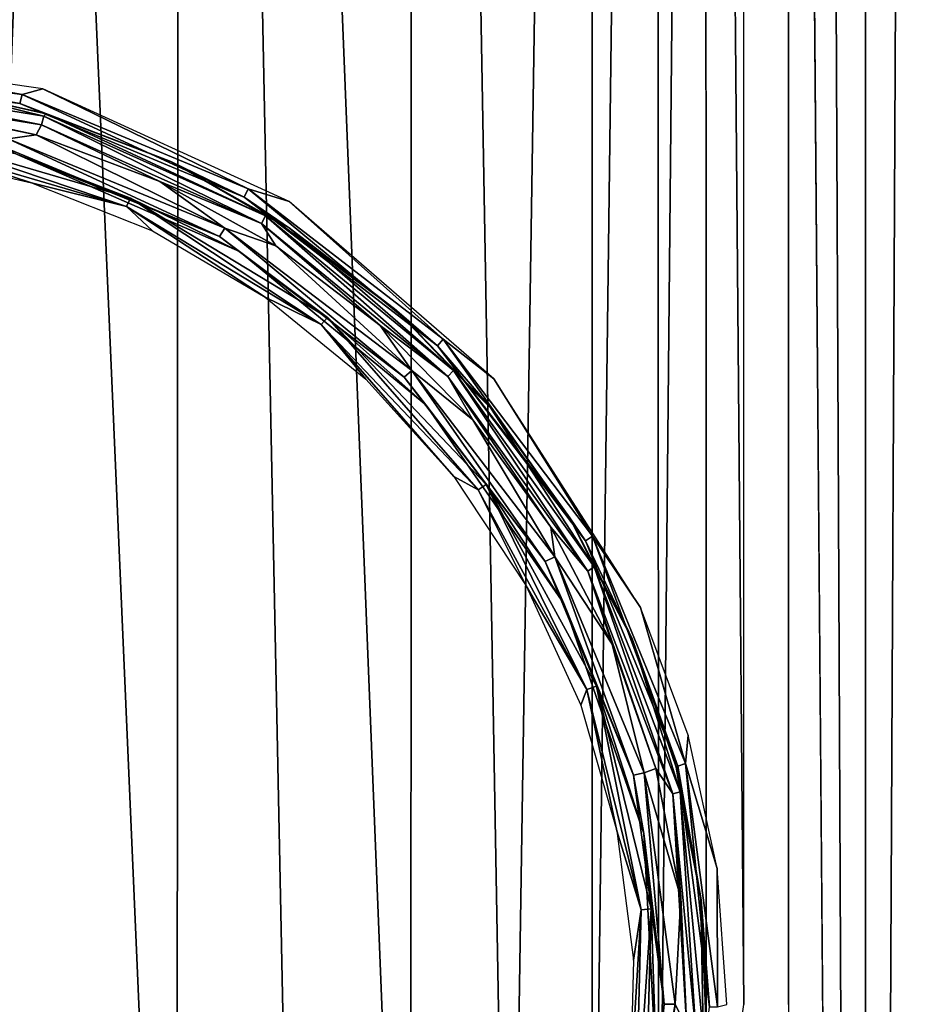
# Model space of a CAD drawing. Header units: millimetres. Extents: x -24 to 24, y -65 to 155.
# Tile 10 of 24: x 1.05 to 4.93, y 22.35 to 26.58. Entities that reach past the tile are written whole.
import ezdxf

# ---------------------------------------------------------------- set-up
doc = ezdxf.new("R2010")
doc.units = ezdxf.units.MM
doc.header["$LTSCALE"] = 61.297483
for name, color, linetype in [('2', 7, 'CONTINUOUS'), ('21', 7, 'CONTINUOUS'), ('24', 7, 'CONTINUOUS'), ('25', 7, 'CONTINUOUS'), ('28', 7, 'CONTINUOUS'), ('29', 7, 'CONTINUOUS'), ('35', 7, 'CONTINUOUS'), ('6', 7, 'CONTINUOUS')]:
    doc.layers.add(name, color=color, linetype=linetype)

msp = doc.modelspace()

# ---------------------------------------------------------------- linework, layer by layer
at = {"layer": '2', "color": 250, "linetype": 'Continuous', "true_color": 0x404040}
for points in [[(4.6804, 0, -23.539), (0, 0, -24), (4.6822, 122.5, -23.5388), (4.6804, 0, -23.539)], [(4.6822, 122.5, -23.5388), (0, 0, -24), (0, 122.5, -24), (4.6822, 122.5, -23.5388)], [(9.1833, 0, -22.1732), (4.6804, 0, -23.539), (9.1844, 122.5, -22.1731), (9.1833, 0, -22.1732)], [(9.1844, 122.5, -22.1731), (4.6804, 0, -23.539), (4.6822, 122.5, -23.5388), (9.1844, 122.5, -22.1731)], [(4.2157, 98.7306, 23.6268), (4.6804, 0, 23.539), (5.1686, 99.9532, 23.4368), (4.2157, 98.7306, 23.6268)], [(4.6804, 0, 23.539), (9.1833, 0, 22.1732), (5.1686, 99.9532, 23.4368), (4.6804, 0, 23.539)], [(4.35, 40.35, 23.6025), (4.6804, 0, 23.539), (4.2157, 98.7306, 23.6268), (4.35, 40.35, 23.6025)], [(4.35, 22.35, 23.6025), (4.6804, 0, 23.539), (4.35, 40.35, 23.6025), (4.35, 22.35, 23.6025)]]:
    msp.add_3dface(points, dxfattribs=at)
at = {"layer": '21', "color": 245, "linetype": 'Continuous', "true_color": 0x993366}
for points in [[(1.1491, 26.1814, 24.0748), (0.5811, 26.3076, 24.0936), (0.5882, 26.3065, 24.0941), (1.1491, 26.1814, 24.0748)], [(1.1582, 26.1786, 24.0769), (1.1491, 26.1814, 24.0748), (0.5882, 26.3065, 24.0941), (1.1582, 26.1786, 24.0769)], [(1.6946, 25.9733, 24.0454), (1.1491, 26.1814, 24.0748), (1.1582, 26.1786, 24.0769), (1.6946, 25.9733, 24.0454)], [(1.7001, 25.9707, 24.0503), (1.6946, 25.9733, 24.0454), (1.1582, 26.1786, 24.0769), (1.7001, 25.9707, 24.0503)], [(2.2053, 25.6872, 24.0076), (1.6946, 25.9733, 24.0454), (2.2035, 25.6884, 24.0165), (2.2053, 25.6872, 24.0076)], [(2.2035, 25.6884, 24.0165), (1.6946, 25.9733, 24.0454), (1.7001, 25.9707, 24.0503), (2.2035, 25.6884, 24.0165)], [(2.6628, 25.3349, 23.978), (2.2053, 25.6872, 24.0076), (2.2035, 25.6884, 24.0165), (2.6628, 25.3349, 23.978)], [(2.6666, 25.3315, 23.9648), (2.2053, 25.6872, 24.0076), (2.6628, 25.3349, 23.978), (2.6666, 25.3315, 23.9648)], [(3.0705, 24.9136, 23.9378), (2.6666, 25.3315, 23.9648), (2.6628, 25.3349, 23.978), (3.0705, 24.9136, 23.9378)], [(3.0685, 24.916, 23.9209), (2.6666, 25.3315, 23.9648), (3.0705, 24.9136, 23.9378), (3.0685, 24.916, 23.9209)], [(3.4094, 24.4419, 23.8787), (3.0685, 24.916, 23.9209), (3.0705, 24.9136, 23.9378), (3.4094, 24.4419, 23.8787)], [(3.4126, 24.4366, 23.8994), (3.4094, 24.4419, 23.8787), (3.0705, 24.9136, 23.9378), (3.4126, 24.4366, 23.8994)], [(3.678, 23.9223, 23.8423), (3.4094, 24.4419, 23.8787), (3.4126, 24.4366, 23.8994), (3.678, 23.9223, 23.8423)], [(3.6797, 23.9184, 23.8667), (3.678, 23.9223, 23.8423), (3.4126, 24.4366, 23.8994), (3.6797, 23.9184, 23.8667)], [(3.8676, 23.3705, 23.815), (3.678, 23.9223, 23.8423), (3.8672, 23.3722, 23.8422), (3.8676, 23.3705, 23.815)], [(3.8672, 23.3722, 23.8422), (3.678, 23.9223, 23.8423), (3.6797, 23.9184, 23.8667), (3.8672, 23.3722, 23.8422)], [(3.9737, 22.8077, 23.8278), (3.8676, 23.3705, 23.815), (3.8672, 23.3722, 23.8422), (3.9737, 22.8077, 23.8278)], [(3.9746, 22.7999, 23.7988), (3.8676, 23.3705, 23.815), (3.9737, 22.8077, 23.8278), (3.9746, 22.7999, 23.7988)], [(3.9982, 22.2306, 23.8244), (3.9746, 22.7999, 23.7988), (3.9737, 22.8077, 23.8278), (3.9982, 22.2306, 23.8244)], [(3.9982, 22.2301, 23.7952), (3.9746, 22.7999, 23.7988), (3.9982, 22.2306, 23.8244), (3.9982, 22.2301, 23.7952)]]:
    msp.add_3dface(points, dxfattribs=at)
at = {"layer": '24', "color": 245, "linetype": 'Continuous', "true_color": 0x993366}
for points in [[(0.1198, 26.3349, 24.1457), (0.1188, 26.2965, 24.1851), (1.1388, 26.1313, 24.1623), (0.1198, 26.3349, 24.1457)], [(1.1482, 26.1681, 24.1229), (0.5882, 26.3065, 24.0941), (0.1198, 26.3349, 24.1457), (1.1482, 26.1681, 24.1229)], [(1.1482, 26.1681, 24.1229), (0.1198, 26.3349, 24.1457), (1.1388, 26.1313, 24.1623), (1.1482, 26.1681, 24.1229)], [(0.5607, 26.2096, 24.1925), (1.1154, 26.0881, 24.1762), (0.1188, 26.2965, 24.1851), (0.5607, 26.2096, 24.1925)], [(0.1188, 26.2965, 24.1851), (1.1154, 26.0881, 24.1762), (1.1388, 26.1313, 24.1623), (0.1188, 26.2965, 24.1851)], [(1.1582, 26.1786, 24.0769), (0.5882, 26.3065, 24.0941), (1.1482, 26.1681, 24.1229), (1.1582, 26.1786, 24.0769)], [(1.1482, 26.1681, 24.1229), (1.1388, 26.1313, 24.1623), (2.0848, 25.7072, 24.1091), (1.1482, 26.1681, 24.1229)], [(2.102, 25.7398, 24.07), (1.1582, 26.1786, 24.0769), (1.1482, 26.1681, 24.1229), (2.102, 25.7398, 24.07)], [(2.102, 25.7398, 24.07), (1.1482, 26.1681, 24.1229), (2.0848, 25.7072, 24.1091), (2.102, 25.7398, 24.07)], [(1.7001, 25.9707, 24.0503), (1.1582, 26.1786, 24.0769), (2.102, 25.7398, 24.07), (1.7001, 25.9707, 24.0503)], [(1.1154, 26.0881, 24.1762), (1.6476, 25.8876, 24.1507), (1.1388, 26.1313, 24.1623), (1.1154, 26.0881, 24.1762)], [(1.1388, 26.1313, 24.1623), (1.6476, 25.8876, 24.1507), (2.0848, 25.7072, 24.1091), (1.1388, 26.1313, 24.1623)], [(2.2035, 25.6884, 24.0165), (1.7001, 25.9707, 24.0503), (2.102, 25.7398, 24.07), (2.2035, 25.6884, 24.0165)], [(1.6476, 25.8876, 24.1507), (2.1455, 25.6119, 24.1171), (2.0848, 25.7072, 24.1091), (1.6476, 25.8876, 24.1507)], [(2.102, 25.7398, 24.07), (2.0848, 25.7072, 24.1091), (2.886, 25.0491, 24.0379), (2.102, 25.7398, 24.07)], [(2.9097, 25.0751, 23.9992), (2.2035, 25.6884, 24.0165), (2.102, 25.7398, 24.07), (2.9097, 25.0751, 23.9992)], [(2.9097, 25.0751, 23.9992), (2.102, 25.7398, 24.07), (2.886, 25.0491, 24.0379), (2.9097, 25.0751, 23.9992)], [(2.1455, 25.6119, 24.1171), (2.5953, 25.2692, 24.0787), (2.0848, 25.7072, 24.1091), (2.1455, 25.6119, 24.1171)], [(2.0848, 25.7072, 24.1091), (2.5953, 25.2692, 24.0787), (2.886, 25.0491, 24.0379), (2.0848, 25.7072, 24.1091)], [(2.6628, 25.3349, 23.978), (2.2035, 25.6884, 24.0165), (2.9097, 25.0751, 23.9992), (2.6628, 25.3349, 23.978)], [(3.0705, 24.9136, 23.9378), (2.6628, 25.3349, 23.978), (2.9097, 25.0751, 23.9992), (3.0705, 24.9136, 23.9378)], [(2.5953, 25.2692, 24.0787), (2.9933, 24.8629, 24.0387), (2.886, 25.0491, 24.0379), (2.5953, 25.2692, 24.0787)], [(2.9097, 25.0751, 23.9992), (2.886, 25.0491, 24.0379), (3.4868, 24.2135, 23.9692), (2.9097, 25.0751, 23.9992)], [(3.5154, 24.2314, 23.9308), (3.0705, 24.9136, 23.9378), (2.9097, 25.0751, 23.9992), (3.5154, 24.2314, 23.9308)], [(3.5154, 24.2314, 23.9308), (2.9097, 25.0751, 23.9992), (3.4868, 24.2135, 23.9692), (3.5154, 24.2314, 23.9308)], [(2.9933, 24.8629, 24.0387), (3.3279, 24.4027, 24.0005), (2.886, 25.0491, 24.0379), (2.9933, 24.8629, 24.0387)], [(2.886, 25.0491, 24.0379), (3.3279, 24.4027, 24.0005), (3.4868, 24.2135, 23.9692), (2.886, 25.0491, 24.0379)], [(3.4126, 24.4366, 23.8994), (3.0705, 24.9136, 23.9378), (3.5154, 24.2314, 23.9308), (3.4126, 24.4366, 23.8994)], [(3.6797, 23.9184, 23.8667), (3.4126, 24.4366, 23.8994), (3.5154, 24.2314, 23.9308), (3.6797, 23.9184, 23.8667)], [(3.3279, 24.4027, 24.0005), (3.5917, 23.8997, 23.9672), (3.4868, 24.2135, 23.9692), (3.3279, 24.4027, 24.0005)], [(3.5154, 24.2314, 23.9308), (3.4868, 24.2135, 23.9692), (3.8524, 23.2554, 23.9205), (3.5154, 24.2314, 23.9308)], [(3.5917, 23.8997, 23.9672), (3.7793, 23.3653, 23.9419), (3.4868, 24.2135, 23.9692), (3.5917, 23.8997, 23.9672)], [(3.4868, 24.2135, 23.9692), (3.7793, 23.3653, 23.9419), (3.8524, 23.2554, 23.9205), (3.4868, 24.2135, 23.9692)], [(3.8838, 23.264, 23.8824), (3.6797, 23.9184, 23.8667), (3.5154, 24.2314, 23.9308), (3.8838, 23.264, 23.8824)], [(3.8838, 23.264, 23.8824), (3.5154, 24.2314, 23.9308), (3.8524, 23.2554, 23.9205), (3.8838, 23.264, 23.8824)], [(3.8672, 23.3722, 23.8422), (3.6797, 23.9184, 23.8667), (3.8838, 23.264, 23.8824), (3.8672, 23.3722, 23.8422)], [(3.7793, 23.3653, 23.9419), (3.8866, 22.8105, 23.9273), (3.8524, 23.2554, 23.9205), (3.7793, 23.3653, 23.9419)], [(3.9737, 22.8077, 23.8278), (3.8672, 23.3722, 23.8422), (3.8838, 23.264, 23.8824), (3.9737, 22.8077, 23.8278)], [(3.8838, 23.264, 23.8824), (3.8524, 23.2554, 23.9205), (3.9515, 22.2319, 23.9078), (3.8838, 23.264, 23.8824)], [(3.8866, 22.8105, 23.9273), (3.9129, 22.2469, 23.9243), (3.8524, 23.2554, 23.9205), (3.8866, 22.8105, 23.9273)], [(3.8524, 23.2554, 23.9205), (3.9129, 22.2469, 23.9243), (3.9515, 22.2319, 23.9078), (3.8524, 23.2554, 23.9205)], [(3.9838, 22.2307, 23.8697), (3.9737, 22.8077, 23.8278), (3.8838, 23.264, 23.8824), (3.9838, 22.2307, 23.8697)], [(3.9838, 22.2307, 23.8697), (3.8838, 23.264, 23.8824), (3.9515, 22.2319, 23.9078), (3.9838, 22.2307, 23.8697)], [(3.9982, 22.2306, 23.8244), (3.9737, 22.8077, 23.8278), (3.9838, 22.2307, 23.8697), (3.9982, 22.2306, 23.8244)]]:
    msp.add_3dface(points, dxfattribs=at)
at = {"layer": '25', "color": 245, "linetype": 'Continuous', "true_color": 0x993366}
for points in [[(1.1154, 26.0881, 24.1762), (0.5607, 26.2096, 24.1925), (0.9959, 26.0714, 24.1697), (1.1154, 26.0881, 24.1762)], [(1.9269, 25.6876, 24.1204), (1.1154, 26.0881, 24.1762), (0.9959, 26.0714, 24.1697), (1.9269, 25.6876, 24.1204)], [(1.6476, 25.8876, 24.1507), (1.1154, 26.0881, 24.1762), (1.9269, 25.6876, 24.1204), (1.6476, 25.8876, 24.1507)], [(0.984, 26.0322, 24.1312), (1.9038, 25.6522, 24.0818), (0.9959, 26.0714, 24.1697), (0.984, 26.0322, 24.1312)], [(0.984, 26.0322, 24.1312), (1.0312, 26.0058, 24.0807), (1.9038, 25.6522, 24.0818), (0.984, 26.0322, 24.1312)], [(1.9038, 25.6522, 24.0818), (1.9269, 25.6876, 24.1204), (0.9959, 26.0714, 24.1697), (1.9038, 25.6522, 24.0818)], [(1.0312, 26.0058, 24.0807), (1.9906, 25.5865, 24.0282), (1.9038, 25.6522, 24.0818), (1.0312, 26.0058, 24.0807)], [(2.1455, 25.6119, 24.1171), (1.6476, 25.8876, 24.1507), (1.9269, 25.6876, 24.1204), (2.1455, 25.6119, 24.1171)], [(1.9038, 25.6522, 24.0818), (2.6984, 25.0465, 24.0147), (1.9269, 25.6876, 24.1204), (1.9038, 25.6522, 24.0818)], [(1.9038, 25.6522, 24.0818), (1.9906, 25.5865, 24.0282), (2.6984, 25.0465, 24.0147), (1.9038, 25.6522, 24.0818)], [(2.7313, 25.0757, 24.0534), (2.1455, 25.6119, 24.1171), (1.9269, 25.6876, 24.1204), (2.7313, 25.0757, 24.0534)], [(2.6984, 25.0465, 24.0147), (2.7313, 25.0757, 24.0534), (1.9269, 25.6876, 24.1204), (2.6984, 25.0465, 24.0147)], [(2.5953, 25.2692, 24.0787), (2.1455, 25.6119, 24.1171), (2.7313, 25.0757, 24.0534), (2.5953, 25.2692, 24.0787)], [(1.9906, 25.5865, 24.0282), (2.7911, 24.9274, 23.9589), (2.6984, 25.0465, 24.0147), (1.9906, 25.5865, 24.0282)], [(2.9933, 24.8629, 24.0387), (2.5953, 25.2692, 24.0787), (2.7313, 25.0757, 24.0534), (2.9933, 24.8629, 24.0387)], [(2.6984, 25.0465, 24.0147), (3.3043, 24.2542, 23.9475), (2.7313, 25.0757, 24.0534), (2.6984, 25.0465, 24.0147)], [(3.345, 24.2748, 23.9862), (2.9933, 24.8629, 24.0387), (2.7313, 25.0757, 24.0534), (3.345, 24.2748, 23.9862)], [(3.3043, 24.2542, 23.9475), (3.345, 24.2748, 23.9862), (2.7313, 25.0757, 24.0534), (3.3043, 24.2542, 23.9475)], [(2.6984, 25.0465, 24.0147), (2.7911, 24.9274, 23.9589), (3.3043, 24.2542, 23.9475), (2.6984, 25.0465, 24.0147)], [(2.7911, 24.9274, 23.9589), (3.3837, 24.0741, 23.8925), (3.3043, 24.2542, 23.9475), (2.7911, 24.9274, 23.9589)], [(3.3279, 24.4027, 24.0005), (2.9933, 24.8629, 24.0387), (3.345, 24.2748, 23.9862), (3.3279, 24.4027, 24.0005)], [(3.5917, 23.8997, 23.9672), (3.3279, 24.4027, 24.0005), (3.345, 24.2748, 23.9862), (3.5917, 23.8997, 23.9672)], [(3.3043, 24.2542, 23.9475), (3.6844, 23.3357, 23.8977), (3.345, 24.2748, 23.9862), (3.3043, 24.2542, 23.9475)], [(3.3043, 24.2542, 23.9475), (3.3837, 24.0741, 23.8925), (3.6844, 23.3357, 23.8977), (3.3043, 24.2542, 23.9475)], [(3.73, 23.3464, 23.9365), (3.5917, 23.8997, 23.9672), (3.345, 24.2748, 23.9862), (3.73, 23.3464, 23.9365)], [(3.6844, 23.3357, 23.8977), (3.73, 23.3464, 23.9365), (3.345, 24.2748, 23.9862), (3.6844, 23.3357, 23.8977)], [(3.3837, 24.0741, 23.8925), (3.7288, 23.0853, 23.8476), (3.6844, 23.3357, 23.8977), (3.3837, 24.0741, 23.8925)], [(3.7793, 23.3653, 23.9419), (3.5917, 23.8997, 23.9672), (3.73, 23.3464, 23.9365), (3.7793, 23.3653, 23.9419)], [(3.8866, 22.8105, 23.9273), (3.7793, 23.3653, 23.9419), (3.73, 23.3464, 23.9365), (3.8866, 22.8105, 23.9273)], [(3.6844, 23.3357, 23.8977), (3.816, 22.3515, 23.8782), (3.73, 23.3464, 23.9365), (3.6844, 23.3357, 23.8977)], [(3.6844, 23.3357, 23.8977), (3.7288, 23.0853, 23.8476), (3.816, 22.3515, 23.8782), (3.6844, 23.3357, 23.8977)], [(3.8634, 22.3515, 23.9171), (3.8866, 22.8105, 23.9273), (3.73, 23.3464, 23.9365), (3.8634, 22.3515, 23.9171)], [(3.816, 22.3515, 23.8782), (3.8634, 22.3515, 23.9171), (3.73, 23.3464, 23.9365), (3.816, 22.3515, 23.8782)], [(3.7288, 23.0853, 23.8476), (3.7846, 22.0297, 23.8401), (3.816, 22.3515, 23.8782), (3.7288, 23.0853, 23.8476)], [(3.9129, 22.2469, 23.9243), (3.8866, 22.8105, 23.9273), (3.8634, 22.3515, 23.9171), (3.9129, 22.2469, 23.9243)], [(3.816, 22.3515, 23.8782), (3.7846, 22.0297, 23.8401), (3.6838, 21.3662, 23.8977), (3.816, 22.3515, 23.8782)], [(3.816, 22.3515, 23.8782), (3.6838, 21.3662, 23.8977), (3.8634, 22.3515, 23.9171), (3.816, 22.3515, 23.8782)], [(3.6838, 21.3662, 23.8977), (3.7294, 21.3555, 23.9366), (3.8634, 22.3515, 23.9171), (3.6838, 21.3662, 23.8977)], [(3.7294, 21.3555, 23.9366), (3.9129, 22.2469, 23.9243), (3.8634, 22.3515, 23.9171), (3.7294, 21.3555, 23.9366)]]:
    msp.add_3dface(points, dxfattribs=at)
at = {"layer": '28', "color": 245, "linetype": 'Continuous', "true_color": 0x993366}
for points in [[(0.5701, 26.0543, 24.0061), (1.5045, 25.7809, 23.971), (0.5767, 26.0922, 24.0449), (0.5701, 26.0543, 24.0061)], [(1.0312, 26.0058, 24.0807), (0.5767, 26.0922, 24.0449), (1.522, 25.816, 24.0091), (1.0312, 26.0058, 24.0807)], [(0.5767, 26.0922, 24.0449), (1.5045, 25.7809, 23.971), (1.522, 25.816, 24.0091), (0.5767, 26.0922, 24.0449)], [(1.0964, 25.8824, 23.9769), (0.5701, 26.0543, 24.0061), (0.5544, 26.0076, 23.9933), (1.0964, 25.8824, 23.9769)], [(1.5045, 25.7809, 23.971), (0.5701, 26.0543, 24.0061), (1.0964, 25.8824, 23.9769), (1.5045, 25.7809, 23.971)], [(1.9906, 25.5865, 24.0282), (1.0312, 26.0058, 24.0807), (1.522, 25.816, 24.0091), (1.9906, 25.5865, 24.0282)], [(1.6163, 25.6755, 23.9518), (1.5045, 25.7809, 23.971), (1.0964, 25.8824, 23.9769), (1.6163, 25.6755, 23.9518)], [(1.5045, 25.7809, 23.971), (2.3408, 25.2733, 23.9137), (1.522, 25.816, 24.0091), (1.5045, 25.7809, 23.971)], [(2.3408, 25.2733, 23.9137), (1.5045, 25.7809, 23.971), (2.0999, 25.3914, 23.9198), (2.3408, 25.2733, 23.9137)], [(2.0999, 25.3914, 23.9198), (1.5045, 25.7809, 23.971), (1.6163, 25.6755, 23.9518), (2.0999, 25.3914, 23.9198)], [(1.9906, 25.5865, 24.0282), (1.522, 25.816, 24.0091), (2.3679, 25.3033, 23.9505), (1.9906, 25.5865, 24.0282)], [(1.522, 25.816, 24.0091), (2.3408, 25.2733, 23.9137), (2.3679, 25.3033, 23.9505), (1.522, 25.816, 24.0091)], [(2.7911, 24.9274, 23.9589), (1.9906, 25.5865, 24.0282), (2.3679, 25.3033, 23.9505), (2.7911, 24.9274, 23.9589)], [(2.533, 25.0387, 23.8837), (2.3408, 25.2733, 23.9137), (2.0999, 25.3914, 23.9198), (2.533, 25.0387, 23.8837)], [(2.3408, 25.2733, 23.9137), (3.0156, 24.5623, 23.8484), (2.3679, 25.3033, 23.9505), (2.3408, 25.2733, 23.9137)], [(3.0156, 24.5623, 23.8484), (2.3408, 25.2733, 23.9137), (2.9119, 24.6205, 23.8464), (3.0156, 24.5623, 23.8484)], [(2.9119, 24.6205, 23.8464), (2.3408, 25.2733, 23.9137), (2.533, 25.0387, 23.8837), (2.9119, 24.6205, 23.8464)], [(2.7911, 24.9274, 23.9589), (2.3679, 25.3033, 23.9505), (3.0505, 24.585, 23.8837), (2.7911, 24.9274, 23.9589)], [(2.3679, 25.3033, 23.9505), (3.0156, 24.5623, 23.8484), (3.0505, 24.585, 23.8837), (2.3679, 25.3033, 23.9505)], [(3.3837, 24.0741, 23.8925), (2.7911, 24.9274, 23.9589), (3.0505, 24.585, 23.8837), (3.3837, 24.0741, 23.8925)], [(3.2223, 24.1496, 23.812), (3.0156, 24.5623, 23.8484), (2.9119, 24.6205, 23.8464), (3.2223, 24.1496, 23.812)], [(3.0156, 24.5623, 23.8484), (3.4838, 23.7049, 23.793), (3.0505, 24.585, 23.8837), (3.0156, 24.5623, 23.8484)], [(3.4838, 23.7049, 23.793), (3.0156, 24.5623, 23.8484), (3.2223, 24.1496, 23.812), (3.4838, 23.7049, 23.793)], [(3.3837, 24.0741, 23.8925), (3.0505, 24.585, 23.8837), (3.5241, 23.7188, 23.8271), (3.3837, 24.0741, 23.8925)], [(3.0505, 24.585, 23.8837), (3.4838, 23.7049, 23.793), (3.5241, 23.7188, 23.8271), (3.0505, 24.585, 23.8837)], [(3.4578, 23.6375, 23.7831), (3.4838, 23.7049, 23.793), (3.2223, 24.1496, 23.812), (3.4578, 23.6375, 23.7831)], [(3.7288, 23.0853, 23.8476), (3.3837, 24.0741, 23.8925), (3.5241, 23.7188, 23.8271), (3.7288, 23.0853, 23.8476)], [(3.6128, 23.097, 23.7626), (3.4838, 23.7049, 23.793), (3.4578, 23.6375, 23.7831), (3.6128, 23.097, 23.7626)], [(3.4838, 23.7049, 23.793), (3.7169, 22.7576, 23.7617), (3.5241, 23.7188, 23.8271), (3.4838, 23.7049, 23.793)], [(3.7169, 22.7576, 23.7617), (3.4838, 23.7049, 23.793), (3.6128, 23.097, 23.7626), (3.7169, 22.7576, 23.7617)], [(3.7288, 23.0853, 23.8476), (3.5241, 23.7188, 23.8271), (3.7598, 22.7618, 23.7952), (3.7288, 23.0853, 23.8476)], [(3.5241, 23.7188, 23.8271), (3.7169, 22.7576, 23.7617), (3.7598, 22.7618, 23.7952), (3.5241, 23.7188, 23.8271)], [(3.6834, 22.5408, 23.7532), (3.7169, 22.7576, 23.7617), (3.6128, 23.097, 23.7626), (3.6834, 22.5408, 23.7532)], [(3.7846, 22.0297, 23.8401), (3.7288, 23.0853, 23.8476), (3.7598, 22.7618, 23.7952), (3.7846, 22.0297, 23.8401)], [(3.6919, 21.7805, 23.766), (3.7169, 22.7576, 23.7617), (3.67, 21.9813, 23.7556), (3.6919, 21.7805, 23.766)], [(3.67, 21.9813, 23.7556), (3.7169, 22.7576, 23.7617), (3.6834, 22.5408, 23.7532), (3.67, 21.9813, 23.7556)], [(3.7169, 22.7576, 23.7617), (3.6919, 21.7805, 23.766), (3.7598, 22.7618, 23.7952), (3.7169, 22.7576, 23.7617)], [(3.7598, 22.7618, 23.7952), (3.6919, 21.7805, 23.766), (3.7346, 21.7746, 23.7996), (3.7598, 22.7618, 23.7952)], [(3.7846, 22.0297, 23.8401), (3.7598, 22.7618, 23.7952), (3.7346, 21.7746, 23.7996), (3.7846, 22.0297, 23.8401)]]:
    msp.add_3dface(points, dxfattribs=at)
at = {"layer": '29', "color": 245, "linetype": 'Continuous', "true_color": 0x993366}
for points in [[(0.0085, 26.401, 24.0129), (1.0552, 26.2622, 23.9898), (0.0086, 26.4499, 24), (0.0085, 26.401, 24.0129)], [(0.0086, 26.4499, 24), (1.0552, 26.2622, 23.9898), (1.1439, 26.2858, 23.975), (0.0086, 26.4499, 24)], [(1.0552, 26.2622, 23.9898), (0.0085, 26.401, 24.0129), (1.0462, 26.2229, 24.0289), (1.0552, 26.2622, 23.9898)], [(0.0085, 26.3629, 24.0509), (1.0462, 26.2229, 24.0289), (0.0085, 26.401, 24.0129), (0.0085, 26.3629, 24.0509)], [(0.5811, 26.3076, 24.0936), (1.0462, 26.2229, 24.0289), (0.0085, 26.3629, 24.0509), (0.5811, 26.3076, 24.0936)], [(0.5811, 26.3076, 24.0936), (1.1491, 26.1814, 24.0748), (1.0462, 26.2229, 24.0289), (0.5811, 26.3076, 24.0936)], [(1.0552, 26.2622, 23.9898), (2.0278, 25.8563, 23.9351), (1.1439, 26.2858, 23.975), (1.0552, 26.2622, 23.9898)], [(1.1439, 26.2858, 23.975), (2.0278, 25.8563, 23.9351), (2.2034, 25.8025, 23.911), (1.1439, 26.2858, 23.975)], [(2.0104, 25.8213, 23.974), (1.0552, 26.2622, 23.9898), (1.0462, 26.2229, 24.0289), (2.0104, 25.8213, 23.974)], [(2.0278, 25.8563, 23.9351), (1.0552, 26.2622, 23.9898), (2.0104, 25.8213, 23.974), (2.0278, 25.8563, 23.9351)], [(1.1491, 26.1814, 24.0748), (1.6946, 25.9733, 24.0454), (1.0462, 26.2229, 24.0289), (1.1491, 26.1814, 24.0748)], [(1.6946, 25.9733, 24.0454), (2.0104, 25.8213, 23.974), (1.0462, 26.2229, 24.0289), (1.6946, 25.9733, 24.0454)], [(1.6946, 25.9733, 24.0454), (2.2053, 25.6872, 24.0076), (2.0104, 25.8213, 23.974), (1.6946, 25.9733, 24.0454)], [(2.8417, 25.1821, 23.8998), (2.0278, 25.8563, 23.9351), (2.0104, 25.8213, 23.974), (2.8417, 25.1821, 23.8998)], [(2.2053, 25.6872, 24.0076), (2.6666, 25.3315, 23.9648), (2.0104, 25.8213, 23.974), (2.2053, 25.6872, 24.0076)], [(2.6666, 25.3315, 23.9648), (2.8417, 25.1821, 23.8998), (2.0104, 25.8213, 23.974), (2.6666, 25.3315, 23.9648)], [(2.0278, 25.8563, 23.9351), (2.8661, 25.2104, 23.8612), (2.2034, 25.8025, 23.911), (2.0278, 25.8563, 23.9351)], [(2.8661, 25.2104, 23.8612), (2.0278, 25.8563, 23.9351), (2.8417, 25.1821, 23.8998), (2.8661, 25.2104, 23.8612)], [(2.2034, 25.8025, 23.911), (2.8661, 25.2104, 23.8612), (3.0829, 25.0402, 23.8274), (2.2034, 25.8025, 23.911)], [(2.6666, 25.3315, 23.9648), (3.0685, 24.916, 23.9209), (2.8417, 25.1821, 23.8998), (2.6666, 25.3315, 23.9648)], [(3.4772, 24.3439, 23.8254), (2.8661, 25.2104, 23.8612), (2.8417, 25.1821, 23.8998), (3.4772, 24.3439, 23.8254)], [(2.8661, 25.2104, 23.8612), (3.5069, 24.3638, 23.7871), (3.0829, 25.0402, 23.8274), (2.8661, 25.2104, 23.8612)], [(3.5069, 24.3638, 23.7871), (2.8661, 25.2104, 23.8612), (3.4772, 24.3439, 23.8254), (3.5069, 24.3638, 23.7871)], [(3.0685, 24.916, 23.9209), (3.4094, 24.4419, 23.8787), (2.8417, 25.1821, 23.8998), (3.0685, 24.916, 23.9209)], [(3.4094, 24.4419, 23.8787), (3.4772, 24.3439, 23.8254), (2.8417, 25.1821, 23.8998), (3.4094, 24.4419, 23.8787)], [(3.0829, 25.0402, 23.8274), (3.5069, 24.3638, 23.7871), (3.7143, 24.057, 23.7501), (3.0829, 25.0402, 23.8274)], [(3.4094, 24.4419, 23.8787), (3.678, 23.9223, 23.8423), (3.4772, 24.3439, 23.8254), (3.4094, 24.4419, 23.8787)], [(3.8747, 23.3753, 23.7706), (3.5069, 24.3638, 23.7871), (3.4772, 24.3439, 23.8254), (3.8747, 23.3753, 23.7706)], [(3.678, 23.9223, 23.8423), (3.8747, 23.3753, 23.7706), (3.4772, 24.3439, 23.8254), (3.678, 23.9223, 23.8423)], [(3.5069, 24.3638, 23.7871), (3.9076, 23.3855, 23.7325), (3.7143, 24.057, 23.7501), (3.5069, 24.3638, 23.7871)], [(3.9076, 23.3855, 23.7325), (3.5069, 24.3638, 23.7871), (3.8747, 23.3753, 23.7706), (3.9076, 23.3855, 23.7325)], [(3.7143, 24.057, 23.7501), (3.9076, 23.3855, 23.7325), (3.9187, 23.5082, 23.7215), (3.7143, 24.057, 23.7501)], [(3.678, 23.9223, 23.8423), (3.8676, 23.3705, 23.815), (3.8747, 23.3753, 23.7706), (3.678, 23.9223, 23.8423)], [(3.9187, 23.5082, 23.7215), (3.9076, 23.3855, 23.7325), (4.0432, 22.9353, 23.7027), (3.9187, 23.5082, 23.7215)], [(3.8676, 23.3705, 23.815), (3.9746, 22.7999, 23.7988), (3.8747, 23.3753, 23.7706), (3.8676, 23.3705, 23.815)], [(4.0109, 22.3395, 23.7495), (3.9076, 23.3855, 23.7325), (3.8747, 23.3753, 23.7706), (4.0109, 22.3395, 23.7495)], [(3.9746, 22.7999, 23.7988), (4.0109, 22.3395, 23.7495), (3.8747, 23.3753, 23.7706), (3.9746, 22.7999, 23.7988)], [(3.9076, 23.3855, 23.7325), (4.0448, 22.3394, 23.7115), (4.0432, 22.9353, 23.7027), (3.9076, 23.3855, 23.7325)], [(4.0448, 22.3394, 23.7115), (3.9076, 23.3855, 23.7325), (4.0109, 22.3395, 23.7495), (4.0448, 22.3394, 23.7115)], [(4.0432, 22.9353, 23.7027), (4.0448, 22.3394, 23.7115), (4.0855, 22.3503, 23.696), (4.0432, 22.9353, 23.7027)], [(3.9746, 22.7999, 23.7988), (3.9982, 22.2301, 23.7952), (4.0109, 22.3395, 23.7495), (3.9746, 22.7999, 23.7988)]]:
    msp.add_3dface(points, dxfattribs=at)
at = {"layer": '35', "color": 245, "linetype": 'Continuous', "true_color": 0x993366}
for points in [[(1.7212, 18.5812, 23.9463), (0.5984, 44.4472, 23.9935), (0.5818, 18.2505, 23.9939), (1.7212, 18.5812, 23.9463)], [(1.7337, 44.1133, 23.9455), (0.5984, 44.4472, 23.9935), (1.7212, 18.5812, 23.9463), (1.7337, 44.1133, 23.9455)], [(2.246, 18.8658, 23.9085), (1.7337, 44.1133, 23.9455), (1.7212, 18.5812, 23.9463), (2.246, 18.8658, 23.9085)], [(2.731, 43.4718, 23.8646), (1.7337, 44.1133, 23.9455), (2.7259, 19.2238, 23.8651), (2.731, 43.4718, 23.8646)], [(2.7259, 19.2238, 23.8651), (1.7337, 44.1133, 23.9455), (2.246, 18.8658, 23.9085), (2.7259, 19.2238, 23.8651)], [(3.1501, 19.6473, 23.8196), (2.731, 43.4718, 23.8646), (2.7259, 19.2238, 23.8651), (3.1501, 19.6473, 23.8196)], [(3.5041, 42.5793, 23.7767), (2.731, 43.4718, 23.8646), (3.1501, 19.6473, 23.8196), (3.5041, 42.5793, 23.7767)], [(3.5067, 20.1251, 23.7763), (3.5041, 42.5793, 23.7767), (3.1501, 19.6473, 23.8196), (3.5067, 20.1251, 23.7763)], [(3.787, 42.0592, 23.739), (3.5041, 42.5793, 23.7767), (3.5067, 20.1251, 23.7763), (3.787, 42.0592, 23.739)], [(3.7912, 20.6497, 23.7384), (3.787, 42.0592, 23.739), (3.5067, 20.1251, 23.7763), (3.7912, 20.6497, 23.7384)], [(3.9927, 41.5049, 23.7097), (3.787, 42.0592, 23.739), (3.7912, 20.6497, 23.7384), (3.9927, 41.5049, 23.7097)], [(3.9958, 21.2057, 23.7092), (3.9927, 41.5049, 23.7097), (3.7912, 20.6497, 23.7384), (3.9958, 21.2057, 23.7092)], [(4.1582, 40.35, 23.685), (3.9927, 41.5049, 23.7097), (4.1582, 22.35, 23.685), (4.1582, 40.35, 23.685)], [(4.1582, 22.35, 23.685), (3.9927, 41.5049, 23.7097), (3.9958, 21.2057, 23.7092), (4.1582, 22.35, 23.685)]]:
    msp.add_3dface(points, dxfattribs=at)
at = {"layer": '6', "color": 250, "linetype": 'Continuous', "true_color": 0x404040}
for points in [[(4.35, 22.35, 23.6025), (4.35, 40.35, 23.6025), (4.35, 22.35, 21.5657), (4.35, 22.35, 23.6025)], [(4.35, 22.35, 21.5657), (4.35, 40.35, 23.6025), (4.35, 40.35, 21.5657), (4.35, 22.35, 21.5657)]]:
    msp.add_3dface(points, dxfattribs=at)

doc.saveas('drawing.dxf')
